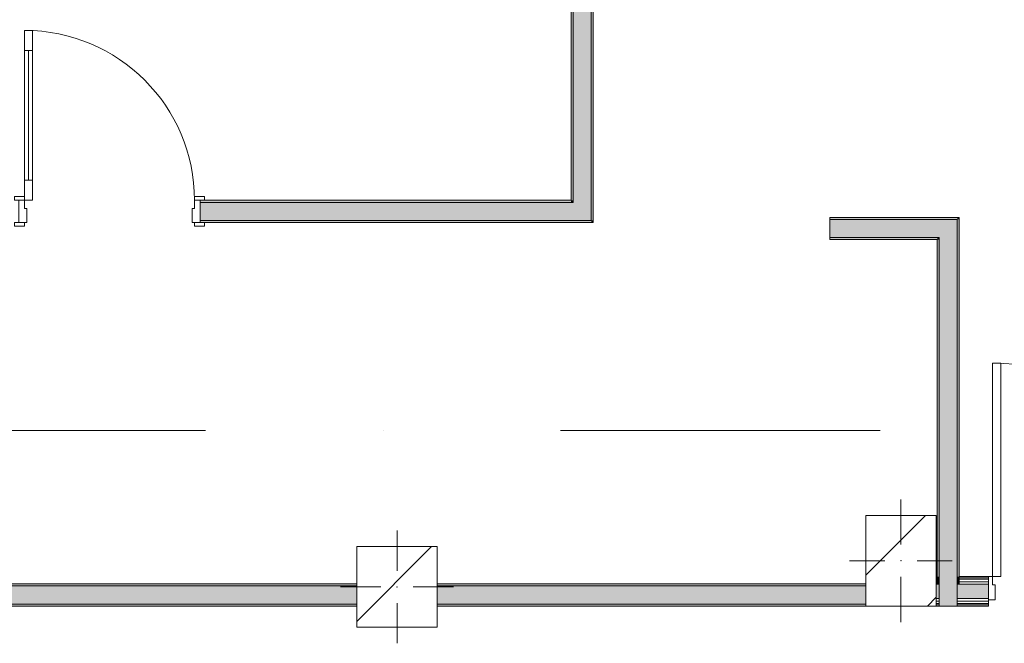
# Model space of a CAD drawing. Header units: millimetres. Extents: x -30280 to 309309, y -17460 to 4378.
# Tile 2 of 256: x -23430 to -18540, y -17269 to -14172. Entities that reach past the tile are written whole.
import ezdxf

# ---------------------------------------------------------------- set-up
doc = ezdxf.new("R2010")
doc.units = ezdxf.units.MM
doc.header["$MEASUREMENT"] = 0
doc.linetypes.add('Dot & Dashed', pattern=[3351.388812, 1587.5, -881.944444, 0, -881.944368])
doc.linetypes.add('Wipeout_Contour', pattern=[1000, 0, -1000])
for name, color, linetype, lineweight in [('08_E_Envans secs_Pluma_Nº__7', 7, 'Continuous', 5), ('10_ESTR_Pilars_Pluma_Nº__20', 1, 'Continuous', 5), ('10_ESTR_Pilars_Pluma_Nº__28', 7, 'Continuous', 20), ('10_ESTR_Pilars_Pluma_Nº__42', 8, 'Continuous', 25), ('12_FAÇ_Façana_Pluma_Nº__7', 7, 'Continuous', 5), ('16_SEC_Seccions Planta 1_Pluma_Nº__192', 150, 'Continuous', 0), ('Nuevo_08_E_Envans secs_Pluma_Nº__1', 7, 'Continuous', 5), ('Nuevo_Puertas Archicad_Pluma_Nº__1', 7, 'Continuous', 5), ('Puertas Archicad_Pluma_Nº__1', 7, 'Continuous', 5), ('Puertas Archicad_Pluma_Nº__7', 7, 'Continuous', 5)]:
    doc.layers.add(name, color=color, linetype=linetype, lineweight=lineweight)
for name, color, linetype in [('10_ESTR_Pilars', 7, 'Continuous'), ('12_FAÇ_Façana', 7, 'Continuous'), ('16_SEC_Seccions Planta 1', 7, 'Continuous'), ('Nuevo_08_E_Envans secs', 7, 'Continuous'), ('Nuevo_Puertas Archicad', 7, 'Continuous'), ('Puertas Archicad', 7, 'Continuous')]:
    doc.layers.add(name, color=color, linetype=linetype)
for name, color, linetype, lineweight, true_color in [('12_FAÇ_Façana_Pluma_Nº__102', 7, 'Continuous', 5, 0xcccccc), ('12_FAÇ_Façana_Pluma_Nº__176', 7, 'Continuous', 15, 0x93a0c6), ('Nuevo_08_E_Envans secs_Pluma_Nº__102', 7, 'Continuous', 5, 0xcccccc), ('Nuevo_08_E_Envans secs_Pluma_Nº__171', 171, 'Continuous', 13, 0xaaaaff), ('Nuevo_08_E_Envans secs_Pluma_Nº__177', 7, 'Continuous', 15, 0xf7e046), ('Nuevo_Puertas Archicad_Pluma_Nº__3', 7, 'Continuous', 5, 0xa4a4a4), ('Puertas Archicad_Pluma_Nº__3', 7, 'Continuous', 5, 0xa4a4a4)]:
    doc.layers.add(name, color=color, linetype=linetype, lineweight=lineweight, true_color=true_color)
pattern_1 = [(45, (0, 0), (-919.24, 919.24), [975, -325]), (45, (4e-13, 919.2), (-919.24, 919.24), [975, -325])]
pattern_2 = [(45, (0, 0), (-229.8097, 229.8097), [])]

# ---------------------------------------------------------------- blocks, each defined once
blk = doc.blocks.new('Muro_38_1', base_point=(-27275.1, -17084))
at = {"layer": '12_FAÇ_Façana_Pluma_Nº__102', "linetype": 'Continuous', "lineweight": 0, "true_color": 0xe5e5e5}
for points in [[(-23596.4, -17074), (-21756.1, -17074), (-21756.1, -16984), (-23596.4, -16984)], [(-21356.1, -17074), (-19228.6, -17074), (-19228.6, -16984), (-21356.1, -16984)]]:
    blk.add_hatch(color=254, dxfattribs=at).paths.add_polyline_path(points)
at = {"layer": '12_FAÇ_Façana_Pluma_Nº__176', "linetype": 'Continuous', "lineweight": 0, "true_color": 0x495063}
for points in [[(-21756.1, -16974), (-23596.4, -16974), (-23596.4, -16984), (-21756.1, -16984)], [(-21356.1, -16984), (-19228.6, -16984), (-19228.6, -16974), (-21356.1, -16974)], [(-23596.4, -17074), (-23596.4, -17084), (-21756.1, -17084), (-21756.1, -17074)], [(-21356.1, -17084), (-19228.6, -17084), (-19228.6, -17074), (-21356.1, -17074)]]:
    blk.add_hatch(color=251, dxfattribs=at).paths.add_polyline_path(points)
at = {"layer": '12_FAÇ_Façana_Pluma_Nº__7', "color": 7, "linetype": 'Continuous', "lineweight": 5}
for p, q in [((-21756.1, -16984), (-23596.4, -16984)), ((-19228.6, -16984), (-21356.1, -16984)), ((-23596.4, -17074), (-21756.1, -17074)), ((-21356.1, -17074), (-19228.6, -17074))]:
    blk.add_line(p, q, dxfattribs=at)
at = {"layer": '12_FAÇ_Façana_Pluma_Nº__7', "color": 7, "linetype": 'Continuous', "lineweight": 5, "flags": 128}
for points in [[(-21756.1, -16974), (-23596.4, -16974)], [(-19228.6, -16974), (-21356.1, -16974)], [(-23596.4, -17084), (-21756.1, -17084)], [(-21356.1, -17084), (-19228.6, -17084)]]:
    blk.add_lwpolyline(points, dxfattribs=at)
blk = doc.blocks.new('Puerta 27_5')
at = {"layer": 'Puertas Archicad_Pluma_Nº__1', "color": 7, "linetype": 'Continuous', "lineweight": 5}
for p, q in [((382, 744), (382, 844)), ((382, 844), (422, 844)), ((422, 844), (422, 744)), ((422, 744), (382, 744)), ((402, 744), (402, 100)), ((382, 0), (382, 100)), ((382, 100), (422, 100)), ((422, 100), (422, 0)), ((-472, 0), (-472, 19)), ((-472, 19), (-422, 19)), ((-422, 0), (-472, 0)), ((-422, 0), (-450, 0)), ((-450, 0), (-450, -110)), ((-422, 19), (-422, 0)), ((-422, -40), (-422, 0)), ((422, 0), (382, 0)), ((422, 19), (472, 19)), ((422, 0), (422, 19)), ((472, 0), (422, 0)), ((450, 0), (422, 0)), ((422, 0), (422, -40)), ((450, -110), (450, 0)), ((472, 19), (472, 0)), ((-410, -40), (-422, -40)), ((-410, -110), (-410, -40)), ((422, -40), (410, -40)), ((410, -40), (410, -110)), ((-472, -129), (-472, -110)), ((-472, -110), (-422, -110)), ((-422, -129), (-472, -129)), ((-450, -110), (-410, -110)), ((-422, -110), (-422, -129)), ((410, -110), (450, -110)), ((422, -110), (472, -110)), ((422, -129), (422, -110)), ((472, -129), (422, -129)), ((472, -110), (472, -129))]:
    blk.add_line(p, q, dxfattribs=at)
at = {"layer": 'Puertas Archicad_Pluma_Nº__1', "color": 7, "linetype": 'Continuous', "lineweight": 5, "flags": 128}
for points in [[(402, 744), (402, 100), (382, 100), (382, 744)], [(422, 744), (422, 100), (402, 100), (402, 744)]]:
    blk.add_lwpolyline(points, close=True, dxfattribs=at)
at = {"layer": 'Puertas Archicad_Pluma_Nº__3', "color": 253, "linetype": 'Continuous', "lineweight": 5, "true_color": 0xa4a4a4}
blk.add_arc((422, 0), 844, 90, 180, dxfattribs=at)
at = {"layer": 'Puertas Archicad_Pluma_Nº__7', "color": 7, "linetype": 'Continuous', "lineweight": 5}
for p, q in [((-450, 0), (-472, 0)), ((-450, 0), (-472, 0)), ((-450, 0), (-450, -10)), ((-450, 0), (-450, -10)), ((450, 0), (450, -10)), ((450, 0), (450, -10)), ((450, 0), (472, 0)), ((450, 0), (472, 0)), ((-450, -10), (-450, -100)), ((-450, -10), (-450, -100)), ((450, -10), (450, -100)), ((450, -10), (450, -100)), ((-450, -110), (-472, -110)), ((-450, -110), (-472, -110)), ((-450, -100), (-450, -110)), ((-450, -100), (-450, -110)), ((450, -100), (450, -110)), ((450, -100), (450, -110)), ((450, -110), (472, -110)), ((450, -110), (472, -110))]:
    blk.add_line(p, q, dxfattribs=at)
blk = doc.blocks.new('Muro_39_1', base_point=(-27275.1, -15179))
at = {"layer": '12_FAÇ_Façana_Pluma_Nº__102', "linetype": 'Continuous', "lineweight": 0, "true_color": 0xe5e5e5}
for points in [[(-20681.4, -15079), (-22533.9, -15079), (-22533.9, -15169), (-20681.4, -15169)], [(-20681.4, -15079), (-20591.4, -15169), (-20591.4, -15079)], [(-20681.4, -15169), (-20591.4, -15169), (-20681.4, -15079)]]:
    blk.add_hatch(color=254, dxfattribs=at).paths.add_polyline_path(points)
at = {"layer": '12_FAÇ_Façana_Pluma_Nº__176', "linetype": 'Continuous', "lineweight": 0, "true_color": 0x495063}
for points in [[(-22533.9, -15079), (-20691.4, -15079), (-20691.4, -15069), (-22533.9, -15069)], [(-20691.4, -15069), (-20681.4, -15079), (-20681.4, -15069)], [(-20691.4, -15079), (-20681.4, -15079), (-20691.4, -15069)], [(-22533.9, -15169), (-22533.9, -15179), (-20591.4, -15179), (-20591.4, -15169)], [(-20591.4, -15169), (-20581.4, -15179), (-20581.4, -15169)], [(-20591.4, -15179), (-20581.4, -15179), (-20591.4, -15169)]]:
    blk.add_hatch(color=251, dxfattribs=at).paths.add_polyline_path(points)
at = {"layer": '12_FAÇ_Façana_Pluma_Nº__7', "color": 7, "linetype": 'Continuous', "lineweight": 5}
for p, q in [((-22533.9, -15069), (-22511.9, -15069)), ((-22533.9, -15069), (-22533.9, -15079)), ((-20681.4, -15079), (-22533.9, -15079)), ((-22533.9, -15079), (-22533.9, -15169)), ((-20681.4, -15079), (-20681.4, -15069)), ((-20591.4, -15169), (-20591.4, -15079)), ((-22533.9, -15169), (-20681.4, -15169)), ((-22533.9, -15169), (-22533.9, -15179)), ((-22533.9, -15179), (-22511.9, -15179)), ((-20681.4, -15169), (-20591.4, -15169))]:
    blk.add_line(p, q, dxfattribs=at)
at = {"layer": '12_FAÇ_Façana_Pluma_Nº__7', "color": 7, "linetype": 'Continuous', "lineweight": 5, "flags": 128}
for points in [[(-20691.4, -15069), (-22533.9, -15069)], [(-22533.9, -15179), (-20581.4, -15179)], [(-20581.4, -15179), (-20581.4, -15169)]]:
    blk.add_lwpolyline(points, dxfattribs=at)
at = {"layer": 'Puertas Archicad', "color": 253, "linetype": 'Continuous', "lineweight": 5, "true_color": 0xa4a4a6, "xscale": -1, "zscale": 1000}
blk.add_blockref('Puerta 27_5', (-22983.9, -15069), dxfattribs=at)
blk = doc.blocks.new('Muro_42_1', base_point=(-18763.6, -17084))
at = {"layer": '12_FAÇ_Façana_Pluma_Nº__102', "linetype": 'Continuous', "lineweight": 0, "true_color": 0xe5e5e5}
for points in [[(-18863.6, -15254), (-18773.6, -15164), (-18863.6, -15164)], [(-18863.6, -15254), (-18773.6, -15254), (-18773.6, -15164)], [(-18863.6, -15254), (-18863.6, -16938), (-18773.6, -16938), (-18773.6, -15254)], [(-18773.6, -16938), (-18863.6, -16938), (-18863.6, -16944), (-18773.6, -16944)], [(-18773.6, -16944), (-18863.6, -16944), (-18863.6, -16950), (-18773.6, -16950)], [(-18773.6, -16950), (-18863.6, -16950), (-18863.6, -16963), (-18773.6, -16963)], [(-18773.6, -16963), (-18863.6, -16963), (-18863.6, -16976), (-18773.6, -16976)], [(-18773.6, -16976), (-18863.6, -16976), (-18863.6, -17046), (-18773.6, -17046)], [(-18773.6, -17046), (-18863.6, -17046), (-18863.6, -17059), (-18773.6, -17059)], [(-18773.6, -17059), (-18863.6, -17059), (-18863.6, -17072), (-18773.6, -17072)], [(-18773.6, -17072), (-18863.6, -17072), (-18863.6, -17078), (-18773.6, -17078)], [(-18773.6, -17078), (-18863.6, -17078), (-18863.6, -17084), (-18773.6, -17084)]]:
    blk.add_hatch(color=254, dxfattribs=at).paths.add_polyline_path(points)
at = {"layer": '12_FAÇ_Façana_Pluma_Nº__176', "linetype": 'Continuous', "lineweight": 0, "true_color": 0x495063}
for points in [[(-18773.6, -15164), (-18763.6, -15154), (-18773.6, -15154)], [(-18773.6, -15164), (-18763.6, -15164), (-18763.6, -15154)], [(-18773.6, -15164), (-18773.6, -16938), (-18763.6, -16938), (-18763.6, -15164)], [(-18873.6, -15264), (-18863.6, -15254), (-18873.6, -15254)], [(-18873.6, -15264), (-18863.6, -15264), (-18863.6, -15254)], [(-18873.6, -15264), (-18873.6, -16938), (-18863.6, -16938), (-18863.6, -15264)], [(-18863.6, -16938), (-18873.6, -16938), (-18873.6, -16944), (-18863.6, -16944)], [(-18863.6, -16944), (-18873.6, -16944), (-18873.6, -16950), (-18863.6, -16950)], [(-18863.6, -16950), (-18873.6, -16950), (-18873.6, -16963), (-18863.6, -16963)], [(-18863.6, -16963), (-18873.6, -16963), (-18873.6, -16976), (-18863.6, -16976)], [(-18763.6, -16938), (-18773.6, -16938), (-18773.6, -16944), (-18763.6, -16944)], [(-18763.6, -16944), (-18773.6, -16944), (-18773.6, -16950), (-18763.6, -16950)], [(-18763.6, -16950), (-18773.6, -16950), (-18773.6, -16963), (-18763.6, -16963)], [(-18763.6, -16963), (-18773.6, -16963), (-18773.6, -16976), (-18763.6, -16976)]]:
    blk.add_hatch(color=251, dxfattribs=at).paths.add_polyline_path(points)
at = {"layer": '08_E_Envans secs_Pluma_Nº__7', "color": 7, "linetype": 'Continuous', "lineweight": 5}
for p, q in [((-18873.6, -16938), (-18873.6, -16944)), ((-18873.6, -16944), (-18873.6, -16950)), ((-18873.6, -16950), (-18873.6, -16963)), ((-18873.6, -16963), (-18873.6, -16976)), ((-18863.6, -16938), (-18863.6, -16944)), ((-18863.6, -16944), (-18863.6, -16950)), ((-18863.6, -16950), (-18863.6, -16963)), ((-18863.6, -16963), (-18863.6, -16976)), ((-18773.6, -16944), (-18773.6, -16938)), ((-18773.6, -16950), (-18773.6, -16944)), ((-18773.6, -16963), (-18773.6, -16950)), ((-18773.6, -16976), (-18773.6, -16963)), ((-18763.6, -16944), (-18763.6, -16938)), ((-18763.6, -16950), (-18763.6, -16944)), ((-18763.6, -16963), (-18763.6, -16950)), ((-18763.6, -16976), (-18763.6, -16963)), ((-18863.6, -16976), (-18863.6, -17046)), ((-18773.6, -17046), (-18773.6, -16976)), ((-18863.6, -17046), (-18863.6, -17059)), ((-18863.6, -17059), (-18863.6, -17072)), ((-18773.6, -17059), (-18773.6, -17046)), ((-18773.6, -17072), (-18773.6, -17059)), ((-18863.6, -17072), (-18863.6, -17078)), ((-18863.6, -17078), (-18863.6, -17084)), ((-18773.6, -17078), (-18773.6, -17072)), ((-18773.6, -17084), (-18773.6, -17078))]:
    blk.add_line(p, q, dxfattribs=at)
at = {"layer": '12_FAÇ_Façana_Pluma_Nº__7', "color": 7, "linetype": 'Continuous', "lineweight": 5}
for p, q in [((-18773.6, -15164), (-18863.6, -15164)), ((-18773.6, -15254), (-18773.6, -15164)), ((-18863.6, -15254), (-18873.6, -15254)), ((-18863.6, -15254), (-18863.6, -16938)), ((-18773.6, -16938), (-18773.6, -15254))]:
    blk.add_line(p, q, dxfattribs=at)
at = {"layer": '12_FAÇ_Façana_Pluma_Nº__7', "color": 7, "linetype": 'Continuous', "lineweight": 5, "flags": 128}
for points in [[(-18763.6, -15154), (-18773.6, -15154)], [(-18763.6, -16938), (-18763.6, -15154)], [(-18873.6, -15264), (-18873.6, -16938)]]:
    blk.add_lwpolyline(points, dxfattribs=at)
at = {"layer": 'Nuevo_08_E_Envans secs_Pluma_Nº__1', "color": 7, "linetype": 'Continuous', "lineweight": 5}
for p, q in [((-18873.6, -16976), (-18863.6, -16976)), ((-18773.6, -16976), (-18763.6, -16976)), ((-18863.6, -17084), (-18773.6, -17084))]:
    blk.add_line(p, q, dxfattribs=at)
blk = doc.blocks.new('Muro_43_1', base_point=(-18763.6, -15154))
at = {"layer": '12_FAÇ_Façana_Pluma_Nº__102', "linetype": 'Continuous', "lineweight": 0, "true_color": 0xe5e5e5}
blk.add_hatch(color=254, dxfattribs=at).paths.add_polyline_path([(-18863.6, -15164), (-19406.4, -15164), (-19406.4, -15254), (-18863.6, -15254)])
at = {"layer": '12_FAÇ_Façana_Pluma_Nº__176', "linetype": 'Continuous', "lineweight": 0, "true_color": 0x495063}
for points in [[(-18773.6, -15154), (-19406.4, -15154), (-19406.4, -15164), (-18773.6, -15164)], [(-18873.6, -15254), (-19406.4, -15254), (-19406.4, -15264), (-18873.6, -15264)]]:
    blk.add_hatch(color=251, dxfattribs=at).paths.add_polyline_path(points)
at = {"layer": '12_FAÇ_Façana_Pluma_Nº__7', "color": 7, "linetype": 'Continuous', "lineweight": 5}
for p, q in [((-18863.6, -15164), (-19406.4, -15164)), ((-18773.6, -15164), (-18863.6, -15164)), ((-19406.4, -15254), (-18873.6, -15254)), ((-18863.6, -15254), (-18873.6, -15254))]:
    blk.add_line(p, q, dxfattribs=at)
at = {"layer": '12_FAÇ_Façana_Pluma_Nº__7', "color": 7, "linetype": 'Continuous', "lineweight": 5, "flags": 128}
for points in [[(-18773.6, -15154), (-19406.4, -15154)], [(-19406.4, -15154), (-19406.4, -15164)], [(-19406.4, -15164), (-19406.4, -15254)], [(-19406.4, -15254), (-19406.4, -15264)], [(-19406.4, -15264), (-18873.6, -15264)]]:
    blk.add_lwpolyline(points, dxfattribs=at)
blk = doc.blocks.new('Muro_44_1', base_point=(-20581.4, -15179))
at = {"layer": '12_FAÇ_Façana_Pluma_Nº__102', "linetype": 'Continuous', "lineweight": 0, "true_color": 0xe5e5e5}
for points in [[(-20681.4, -12269), (-20591.4, -12269), (-20591.4, -12169), (-20681.4, -12169)], [(-20681.4, -12319), (-20591.4, -12319), (-20591.4, -12269), (-20681.4, -12269)], [(-20681.4, -12339), (-20591.4, -12339), (-20591.4, -12319), (-20681.4, -12319)], [(-20591.4, -15079), (-20591.4, -12339), (-20681.4, -12339), (-20681.4, -15079)]]:
    blk.add_hatch(color=254, dxfattribs=at).paths.add_polyline_path(points)
at = {"layer": '12_FAÇ_Façana_Pluma_Nº__176', "linetype": 'Continuous', "lineweight": 0, "true_color": 0x495063}
for points in [[(-20681.4, -15069), (-20681.4, -12339), (-20691.4, -12339), (-20691.4, -15069)], [(-20581.4, -15169), (-20581.4, -12339), (-20591.4, -12339), (-20591.4, -15169)]]:
    blk.add_hatch(color=251, dxfattribs=at).paths.add_polyline_path(points)
at = {"layer": '12_FAÇ_Façana_Pluma_Nº__7', "color": 7, "linetype": 'Continuous', "lineweight": 5}
for p, q in [((-20681.4, -12169), (-20681.4, -12269)), ((-20591.4, -12269), (-20591.4, -12169)), ((-20681.4, -12269), (-20681.4, -12319)), ((-20591.4, -12319), (-20591.4, -12269)), ((-20681.4, -12319), (-20681.4, -12339)), ((-20591.4, -12339), (-20591.4, -12319)), ((-20681.4, -12339), (-20681.4, -15069)), ((-20591.4, -15079), (-20591.4, -12339)), ((-20681.4, -15079), (-20681.4, -15069)), ((-20591.4, -15169), (-20591.4, -15079))]:
    blk.add_line(p, q, dxfattribs=at)
at = {"layer": '12_FAÇ_Façana_Pluma_Nº__7', "color": 7, "linetype": 'Continuous', "lineweight": 5, "flags": 128}
for points in [[(-20691.4, -12339), (-20691.4, -15069)], [(-20581.4, -15169), (-20581.4, -12339)]]:
    blk.add_lwpolyline(points, dxfattribs=at)
blk = doc.blocks.new('*X129')
at = {"layer": 'Nuevo_08_E_Envans secs_Pluma_Nº__102', "linetype": 'Continuous', "lineweight": 5, "true_color": 0xcccccc}
blk.add_hatch(color=254, dxfattribs=at).paths.add_polyline_path([(-18863.6, -16976), (-18878.6, -16976), (-18878.6, -17046), (-18863.6, -17046)])
blk = doc.blocks.new('*X130')
at = {"layer": 'Nuevo_08_E_Envans secs_Pluma_Nº__102', "linetype": 'Continuous', "lineweight": 5, "true_color": 0xcccccc}
blk.add_hatch(color=254, dxfattribs=at).paths.add_polyline_path([(-18773.6, -16976), (-18773.6, -17046), (-18618.1, -17046), (-18618.1, -16976)])
blk = doc.blocks.new('Puerta Entrada 27')
at = {"layer": 'Nuevo_Puertas Archicad', "linetype": 'Continuous', "lineweight": 0, "true_color": 0xffffff}
h = blk.add_hatch(dxfattribs=at)
h.set_pattern_fill('Hormigón_en_Masa_0001', style=0, pattern_type=2)
h.set_pattern_definition([(0, (0, 0), (0, 3897), [243.8, -2006.2]), (0, (1125, 1948.6), (0, 3897), [243.8, -2006.2]), (60, (0, 0), (-3375, 1948.6), [243.8, -2006.2]), (60, (2250, 0), (-3375, 1948.6), [243.8, -2006.2]), (120, (243.7, 0), (3375, 1948.6), [243.8, -2006.2]), (120, (2493.8, 0), (3375, 1948.6), [243.8, -2006.2]), (0, (0, 375), (0, 750), [0, -750, 0, -1125]), (45, (375, 375), (-530.3, 530.3), [0, -562.5, 0, -937.5])])
h.paths.add_polyline_path([(530, 1060), (490, 1060), (490, 0), (530, 0)])
at = {"layer": 'Nuevo_Puertas Archicad_Pluma_Nº__1', "color": 7, "linetype": 'Continuous', "lineweight": 5}
for p, q in [((490, 0), (490, 1060)), ((490, 1060), (530, 1060)), ((530, 1060), (530, 0)), ((-530, 0), (-550, 0)), ((-550, 0), (-550, -115)), ((-550, 0), (-550, -6)), ((-550, 0), (-550, -6)), ((-530, -40), (-530, 0)), ((530, 0), (490, 0)), ((550, 0), (530, 0)), ((530, 0), (530, -40)), ((550, -115), (550, 0)), ((550, 0), (550, -6)), ((550, 0), (550, -6)), ((-550, -6), (-550, -12)), ((-550, -6), (-550, -12)), ((-550, -12), (-550, -25)), ((-550, -12), (-550, -25)), ((-550, -25), (-550, -38)), ((-550, -25), (-550, -38)), ((-550, -38), (-550, -108)), ((-550, -38), (-550, -108)), ((-518, -40), (-530, -40)), ((-518, -115), (-518, -40)), ((530, -40), (518, -40)), ((518, -40), (518, -115)), ((550, -6), (550, -12)), ((550, -6), (550, -12)), ((550, -12), (550, -25)), ((550, -12), (550, -25)), ((550, -25), (550, -38)), ((550, -25), (550, -38)), ((550, -38), (550, -108)), ((550, -38), (550, -108)), ((-550, -108), (-550, -115)), ((-550, -108), (-550, -115)), ((-550, -115), (-518, -115)), ((-550, -115), (-550, -121)), ((-550, -121), (-550, -134)), ((-550, -134), (-550, -140)), ((-550, -140), (-550, -146)), ((518, -115), (550, -115)), ((550, -108), (550, -115)), ((550, -108), (550, -115)), ((550, -115), (550, -121)), ((550, -121), (550, -134)), ((550, -134), (550, -140)), ((550, -140), (550, -146))]:
    blk.add_line(p, q, dxfattribs=at)
at = {"layer": 'Nuevo_Puertas Archicad_Pluma_Nº__3', "color": 253, "linetype": 'Continuous', "lineweight": 5, "true_color": 0xa4a4a4}
blk.add_arc((530, 0), 1060, 90, 180, dxfattribs=at)
blk = doc.blocks.new('Muro_69_1', base_point=(-18974.6, -17084))
at = {"color": 254, "linetype": 'Wipeout_Contour', "lineweight": 0, "ltscale": 101813.828741}
blk.add_wipeout([(-18863.6, -17078), (-18878.6, -17078), (-18878.6, -17084), (-18863.6, -17084)], dxfattribs=at).dxf.layer = 'Nuevo_08_E_Envans secs'
at = {"color": 254, "linetype": 'Wipeout_Contour', "lineweight": 0, "ltscale": 101295.334365}
blk.add_wipeout([(-18773.6, -17078), (-18773.6, -17084), (-18618.1, -17084), (-18618.1, -17078)], dxfattribs=at).dxf.layer = 'Nuevo_08_E_Envans secs'
at = {"layer": 'Nuevo_08_E_Envans secs_Pluma_Nº__171', "linetype": 'Continuous', "lineweight": 13, "true_color": 0xaaaaff}
h = blk.add_hatch(dxfattribs=at)
h.set_pattern_fill('Panellat_HPL_0001', color=161, style=0, pattern_type=2)
h.set_pattern_definition(pattern_1)
h.paths.add_polyline_path([(-18863.6, -17078), (-18878.6, -17078), (-18878.6, -17084), (-18863.6, -17084)])
h = blk.add_hatch(dxfattribs=at)
h.set_pattern_fill('Panellat_HPL_0001', color=161, style=0, pattern_type=2)
h.set_pattern_definition(pattern_1)
h.paths.add_polyline_path([(-18773.6, -17078), (-18773.6, -17084), (-18618.1, -17084), (-18618.1, -17078)])
at = {"color": 254, "linetype": 'Wipeout_Contour', "lineweight": 0, "ltscale": 101772.234272}
blk.add_wipeout([(-18863.6, -17059), (-18878.6, -17059), (-18878.6, -17072), (-18863.6, -17072)], dxfattribs=at).dxf.layer = 'Nuevo_08_E_Envans secs'
at = {"color": 254, "linetype": 'Wipeout_Contour', "lineweight": 0, "ltscale": 101253.526772}
blk.add_wipeout([(-18773.6, -17072), (-18618.1, -17072), (-18618.1, -17059), (-18773.6, -17059)], dxfattribs=at).dxf.layer = 'Nuevo_08_E_Envans secs'
at = {"layer": 'Nuevo_08_E_Envans secs_Pluma_Nº__177', "linetype": 'Continuous', "lineweight": 15, "true_color": 0xf7e046}
h = blk.add_hatch(dxfattribs=at)
h.set_pattern_fill('Panellat_HPL_0001', color=53, style=0, pattern_type=2)
h.set_pattern_definition(pattern_1)
h.paths.add_polyline_path([(-18863.6, -17059), (-18878.6, -17059), (-18878.6, -17072), (-18863.6, -17072)])
h = blk.add_hatch(dxfattribs=at)
h.set_pattern_fill('Panellat_HPL_0001', color=53, style=0, pattern_type=2)
h.set_pattern_definition(pattern_1)
h.paths.add_polyline_path([(-18773.6, -17072), (-18618.1, -17072), (-18618.1, -17059), (-18773.6, -17059)])
at = {"layer": 'Nuevo_08_E_Envans secs_Pluma_Nº__1', "color": 7, "linetype": 'Continuous', "lineweight": 5, "flags": 128}
blk.add_lwpolyline([(-18878.6, -17084), (-18618.1, -17084)], dxfattribs=at)
at = {"color": 254, "linetype": 'Wipeout_Contour', "lineweight": 0, "ltscale": 101737.363511}
blk.add_wipeout([(-18863.6, -17046), (-18878.6, -17046), (-18878.6, -17059), (-18863.6, -17059)], dxfattribs=at).dxf.layer = 'Nuevo_08_E_Envans secs'
at = {"color": 254, "linetype": 'Wipeout_Contour', "lineweight": 0, "ltscale": 101218.476815}
blk.add_wipeout([(-18773.6, -17046), (-18773.6, -17059), (-18618.1, -17059), (-18618.1, -17046)], dxfattribs=at).dxf.layer = 'Nuevo_08_E_Envans secs'
at = {"layer": 'Nuevo_08_E_Envans secs_Pluma_Nº__177', "linetype": 'Continuous', "lineweight": 15, "true_color": 0xf7e046}
h = blk.add_hatch(dxfattribs=at)
h.set_pattern_fill('Panellat_HPL_0001', color=53, style=0, pattern_type=2)
h.set_pattern_definition(pattern_1)
h.paths.add_polyline_path([(-18863.6, -17046), (-18878.6, -17046), (-18878.6, -17059), (-18863.6, -17059)])
h = blk.add_hatch(dxfattribs=at)
h.set_pattern_fill('Panellat_HPL_0001', color=53, style=0, pattern_type=2)
h.set_pattern_definition(pattern_1)
h.paths.add_polyline_path([(-18773.6, -17046), (-18773.6, -17059), (-18618.1, -17059), (-18618.1, -17046)])
at = {"layer": '08_E_Envans secs_Pluma_Nº__7', "color": 7, "linetype": 'Continuous', "lineweight": 5}
for p, q in [((-18863.6, -17046), (-18863.6, -17059)), ((-18863.6, -17059), (-18863.6, -17072)), ((-18773.6, -17059), (-18773.6, -17046)), ((-18773.6, -17072), (-18773.6, -17059)), ((-18863.6, -17072), (-18863.6, -17078)), ((-18863.6, -17078), (-18863.6, -17084)), ((-18773.6, -17078), (-18773.6, -17072)), ((-18773.6, -17084), (-18773.6, -17078))]:
    blk.add_line(p, q, dxfattribs=at)
at = {"layer": 'Nuevo_08_E_Envans secs_Pluma_Nº__1', "color": 7, "linetype": 'Continuous', "lineweight": 5}
for p, q in [((-18878.6, -17046), (-18863.6, -17046)), ((-18878.6, -17059), (-18863.6, -17059)), ((-18773.6, -17046), (-18618.1, -17046)), ((-18773.6, -17059), (-18618.1, -17059)), ((-18618.1, -17046), (-18618.1, -17053)), ((-18618.1, -17053), (-18618.1, -17059)), ((-18618.1, -17059), (-18618.1, -17072)), ((-18878.6, -17072), (-18863.6, -17072)), ((-18878.6, -17078), (-18863.6, -17078)), ((-18773.6, -17072), (-18618.1, -17072)), ((-18773.6, -17078), (-18618.1, -17078)), ((-18618.1, -17072), (-18618.1, -17078)), ((-18618.1, -17078), (-18618.1, -17084))]:
    blk.add_line(p, q, dxfattribs=at)
at = {"layer": 'Nuevo_08_E_Envans secs', "color": 7, "lineweight": 20}
for name in ['*X129', '*X130']:
    blk.add_blockref(name, (0, 0), dxfattribs=at)
at = {"color": 254, "linetype": 'Wipeout_Contour', "lineweight": 0, "ltscale": 101529.943571}
blk.add_wipeout([(-18873.6, -16963), (-18878.6, -16963), (-18878.6, -16976), (-18873.6, -16976)], dxfattribs=at).dxf.layer = 'Nuevo_08_E_Envans secs'
at = {"color": 254, "linetype": 'Wipeout_Contour', "lineweight": 0, "ltscale": 100980.207701}
blk.add_wipeout([(-18763.6, -16963), (-18763.6, -16976), (-18618.1, -16976), (-18618.1, -16963)], dxfattribs=at).dxf.layer = 'Nuevo_08_E_Envans secs'
at = {"layer": 'Nuevo_08_E_Envans secs_Pluma_Nº__177', "linetype": 'Continuous', "lineweight": 15, "true_color": 0xf7e046}
h = blk.add_hatch(dxfattribs=at)
h.set_pattern_fill('Panellat_HPL_0001', color=53, style=0, pattern_type=2)
h.set_pattern_definition(pattern_1)
h.paths.add_polyline_path([(-18873.6, -16963), (-18878.6, -16963), (-18878.6, -16976), (-18873.6, -16976)])
h = blk.add_hatch(dxfattribs=at)
h.set_pattern_fill('Panellat_HPL_0001', color=53, style=0, pattern_type=2)
h.set_pattern_definition(pattern_1)
h.paths.add_polyline_path([(-18763.6, -16963), (-18763.6, -16976), (-18618.1, -16976), (-18618.1, -16963)])
at = {"color": 254, "linetype": 'Wipeout_Contour', "lineweight": 0, "ltscale": 101495.186306}
blk.add_wipeout([(-18873.6, -16950), (-18878.6, -16950), (-18878.6, -16963), (-18873.6, -16963)], dxfattribs=at).dxf.layer = 'Nuevo_08_E_Envans secs'
at = {"color": 254, "linetype": 'Wipeout_Contour', "lineweight": 0, "ltscale": 100945.261023}
blk.add_wipeout([(-18763.6, -16950), (-18763.6, -16963), (-18618.1, -16963), (-18618.1, -16950)], dxfattribs=at).dxf.layer = 'Nuevo_08_E_Envans secs'
at = {"layer": 'Nuevo_08_E_Envans secs_Pluma_Nº__177', "linetype": 'Continuous', "lineweight": 15, "true_color": 0xf7e046}
h = blk.add_hatch(dxfattribs=at)
h.set_pattern_fill('Panellat_HPL_0001', color=53, style=0, pattern_type=2)
h.set_pattern_definition(pattern_1)
h.paths.add_polyline_path([(-18873.6, -16950), (-18878.6, -16950), (-18878.6, -16963), (-18873.6, -16963)])
h = blk.add_hatch(dxfattribs=at)
h.set_pattern_fill('Panellat_HPL_0001', color=53, style=0, pattern_type=2)
h.set_pattern_definition(pattern_1)
h.paths.add_polyline_path([(-18763.6, -16950), (-18763.6, -16963), (-18618.1, -16963), (-18618.1, -16950)])
at = {"layer": '08_E_Envans secs_Pluma_Nº__7', "color": 7, "linetype": 'Continuous', "lineweight": 5}
for p, q in [((-18863.6, -16976), (-18863.6, -17046)), ((-18773.6, -17046), (-18773.6, -16976))]:
    blk.add_line(p, q, dxfattribs=at)
at = {"layer": 'Nuevo_08_E_Envans secs_Pluma_Nº__1', "color": 7, "linetype": 'Continuous', "lineweight": 5}
for p, q in [((-18878.6, -16976), (-18873.6, -16976)), ((-18873.6, -16976), (-18863.6, -16976)), ((-18773.6, -16976), (-18763.6, -16976)), ((-18763.6, -16976), (-18618.1, -16976)), ((-18618.1, -16976), (-18618.1, -17046))]:
    blk.add_line(p, q, dxfattribs=at)
at = {"color": 254, "linetype": 'Wipeout_Contour', "lineweight": 0, "ltscale": 101453.762909}
blk.add_wipeout([(-18873.6, -16938), (-18878.6, -16938), (-18878.6, -16944), (-18873.6, -16944)], dxfattribs=at).dxf.layer = 'Nuevo_08_E_Envans secs'
at = {"color": 254, "linetype": 'Wipeout_Contour', "lineweight": 0, "ltscale": 100903.611742}
blk.add_wipeout([(-18763.6, -16938), (-18763.6, -16944), (-18618.1, -16944), (-18618.1, -16938)], dxfattribs=at).dxf.layer = 'Nuevo_08_E_Envans secs'
at = {"layer": 'Nuevo_08_E_Envans secs_Pluma_Nº__171', "linetype": 'Continuous', "lineweight": 13, "true_color": 0xaaaaff}
h = blk.add_hatch(dxfattribs=at)
h.set_pattern_fill('Panellat_HPL_0001', color=161, style=0, pattern_type=2)
h.set_pattern_definition(pattern_1)
h.paths.add_polyline_path([(-18873.6, -16938), (-18878.6, -16938), (-18878.6, -16944), (-18873.6, -16944)])
h = blk.add_hatch(dxfattribs=at)
h.set_pattern_fill('Panellat_HPL_0001', color=161, style=0, pattern_type=2)
h.set_pattern_definition(pattern_1)
h.paths.add_polyline_path([(-18763.6, -16938), (-18763.6, -16944), (-18618.1, -16944), (-18618.1, -16938)])
at = {"layer": '08_E_Envans secs_Pluma_Nº__7', "color": 7, "linetype": 'Continuous', "lineweight": 5}
for p, q in [((-18873.6, -16938), (-18873.6, -16944)), ((-18873.6, -16944), (-18873.6, -16950)), ((-18873.6, -16950), (-18873.6, -16963)), ((-18873.6, -16963), (-18873.6, -16976)), ((-18763.6, -16944), (-18763.6, -16938)), ((-18763.6, -16950), (-18763.6, -16944)), ((-18763.6, -16963), (-18763.6, -16950)), ((-18763.6, -16976), (-18763.6, -16963))]:
    blk.add_line(p, q, dxfattribs=at)
at = {"layer": 'Nuevo_08_E_Envans secs_Pluma_Nº__1', "color": 7, "linetype": 'Continuous', "lineweight": 5}
for p, q in [((-18878.6, -16944), (-18873.6, -16944)), ((-18878.6, -16950), (-18873.6, -16950)), ((-18878.6, -16963), (-18873.6, -16963)), ((-18763.6, -16944), (-18618.1, -16944)), ((-18763.6, -16950), (-18618.1, -16950)), ((-18763.6, -16963), (-18618.1, -16963)), ((-18618.1, -16938), (-18618.1, -16944)), ((-18618.1, -16944), (-18618.1, -16950)), ((-18618.1, -16950), (-18618.1, -16963)), ((-18618.1, -16963), (-18618.1, -16976))]:
    blk.add_line(p, q, dxfattribs=at)
at = {"layer": 'Nuevo_08_E_Envans secs_Pluma_Nº__1', "color": 7, "linetype": 'Continuous', "lineweight": 5, "flags": 128}
for points in [[(-18873.6, -16938), (-18878.6, -16938)], [(-18618.1, -16938), (-18763.6, -16938)]]:
    blk.add_lwpolyline(points, dxfattribs=at)
at = {"layer": 'Nuevo_Puertas Archicad', "color": 253, "linetype": 'Continuous', "lineweight": 5, "true_color": 0xa4a4a6, "xscale": -1, "zscale": 1000}
blk.add_blockref('Puerta Entrada 27', (-18068.1, -16938), dxfattribs=at)
blk = doc.blocks.new('Pilar_22_1', base_point=(-19053.6, -16859))
at = {"color": 254, "linetype": 'Wipeout_Contour', "lineweight": 0, "ltscale": 101768.892375}
blk.add_wipeout([(-19228.6, -17084), (-18878.6, -17084), (-18878.6, -16634), (-19228.6, -16634)], dxfattribs=at).dxf.layer = '10_ESTR_Pilars'
at = {"layer": '10_ESTR_Pilars_Pluma_Nº__42', "linetype": 'Continuous', "lineweight": 25}
h = blk.add_hatch(dxfattribs=at)
h.set_pattern_fill('00_GCT_trama_45º_e1_400__05', color=8, style=0, pattern_type=2)
h.set_pattern_definition(pattern_2)
h.paths.add_polyline_path([(-19228.6, -17084), (-18878.6, -17084), (-18878.6, -16634), (-19228.6, -16634)])
at = {"layer": '10_ESTR_Pilars_Pluma_Nº__20', "color": 1, "linetype": 'Continuous', "lineweight": 5}
for p, q in [((-19053.6, -16779), (-19053.6, -16554)), ((-19133.6, -16859), (-19308.6, -16859)), ((-18973.6, -16859), (-18798.6, -16859)), ((-19053.6, -16939), (-19053.6, -17164))]:
    blk.add_line(p, q, dxfattribs=at)
blk.add_point((-19053.6, -16859), dxfattribs=at)
at = {"layer": '10_ESTR_Pilars_Pluma_Nº__28', "color": 7, "linetype": 'Continuous', "lineweight": 20, "flags": 128}
blk.add_lwpolyline([(-19228.6, -17084), (-18878.6, -17084), (-18878.6, -16634), (-19228.6, -16634)], close=True, dxfattribs=at)
blk = doc.blocks.new('Pilar_40_1', base_point=(-21556.1, -16989))
at = {"color": 254, "linetype": 'Wipeout_Contour', "lineweight": 0, "ltscale": 109787.494916}
blk.add_wipeout([(-21756.1, -17189), (-21356.1, -17189), (-21356.1, -16789), (-21756.1, -16789)], dxfattribs=at).dxf.layer = '10_ESTR_Pilars'
at = {"layer": '10_ESTR_Pilars_Pluma_Nº__42', "linetype": 'Continuous', "lineweight": 25}
h = blk.add_hatch(dxfattribs=at)
h.set_pattern_fill('00_GCT_trama_45º_e1_400__05', color=8, style=0, pattern_type=2)
h.set_pattern_definition(pattern_2)
h.paths.add_polyline_path([(-21756.1, -17189), (-21356.1, -17189), (-21356.1, -16789), (-21756.1, -16789)])
at = {"layer": '10_ESTR_Pilars_Pluma_Nº__20', "color": 1, "linetype": 'Continuous', "lineweight": 5}
for p, q in [((-21556.1, -16909), (-21556.1, -16709)), ((-21636.1, -16989), (-21836.1, -16989)), ((-21476.1, -16989), (-21276.1, -16989)), ((-21556.1, -17069), (-21556.1, -17269))]:
    blk.add_line(p, q, dxfattribs=at)
blk.add_point((-21556.1, -16989), dxfattribs=at)
at = {"layer": '10_ESTR_Pilars_Pluma_Nº__28', "color": 7, "linetype": 'Continuous', "lineweight": 20, "flags": 128}
blk.add_lwpolyline([(-21756.1, -17189), (-21356.1, -17189), (-21356.1, -16789), (-21756.1, -16789)], close=True, dxfattribs=at)
blk = doc.blocks.new('Plano de Corte_2_1', base_point=(-24845.1, -16211.4))
at = {"layer": '16_SEC_Seccions Planta 1_Pluma_Nº__192', "color": 150, "linetype": 'Dot & Dashed', "lineweight": 0}
blk.add_line((-24095.1, -16211.4), (7158.8, -16211.4), dxfattribs=at)

msp = doc.modelspace()

# ---------------------------------------------------------------- block references
at = {"layer": '12_FAÇ_Façana', "color": 7, "lineweight": 20}
for name, p in [('Muro_44_1', (-20581.4, -15179)), ('Muro_39_1', (-27275.1, -15179)), ('Muro_43_1', (-18763.6, -15154)), ('Muro_42_1', (-18763.6, -17084)), ('Muro_38_1', (-27275.1, -17084))]:
    msp.add_blockref(name, p, dxfattribs=at)

# ---------------------------------------------------------------- next in the draw order: block references
at = {"layer": '10_ESTR_Pilars', "color": 7, "lineweight": 20}
msp.add_blockref('Pilar_40_1', (-21556.1, -16989), dxfattribs=at)
at = {"layer": 'Nuevo_08_E_Envans secs', "color": 7, "lineweight": 20}
msp.add_blockref('Muro_69_1', (-18974.6, -17084), dxfattribs=at)

# ---------------------------------------------------------------- next in the draw order: block references
at = {"layer": '10_ESTR_Pilars', "color": 7, "lineweight": 20}
msp.add_blockref('Pilar_22_1', (-19053.6, -16859), dxfattribs=at)
at = {"layer": '16_SEC_Seccions Planta 1', "color": 150, "lineweight": 0}
msp.add_blockref('Plano de Corte_2_1', (-24845.1, -16211.4), dxfattribs=at)

doc.saveas('drawing.dxf')
